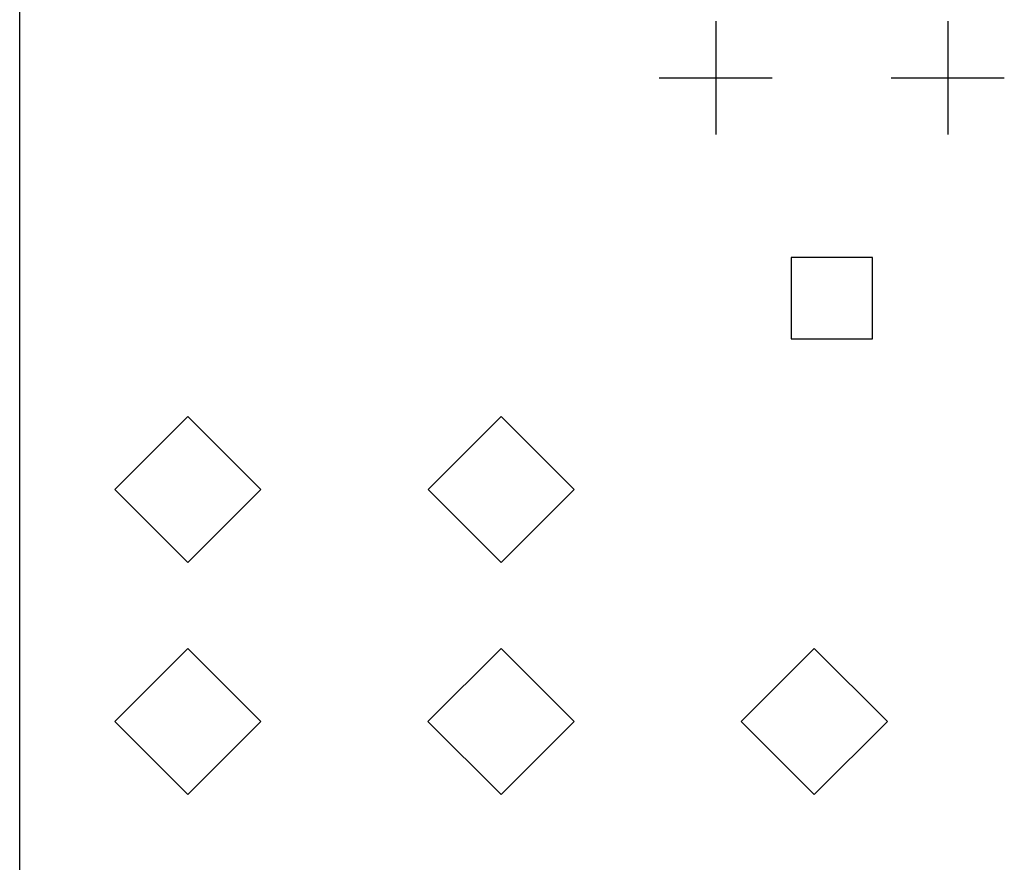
# Model space of a CAD drawing. Extents: x 1.32 to 4.72, y -7.01 to -1.
# Tile 3 of 5: x 1.4 to 3.1, y -5.33 to -3.88. Entities that reach past the tile are written whole.
import ezdxf

# ---------------------------------------------------------------- set-up
doc = ezdxf.new("R2010")
doc.units = 0
doc.header["$MEASUREMENT"] = 0
doc.layers.add('BLACK', color=7, linetype='CONTINUOUS')

msp = doc.modelspace()

# ---------------------------------------------------------------- linework, layer by layer
at = {"layer": 'BLACK', "linetype": 'CONTINUOUS'}
for p, q in [((1.4, -6.06), (1.4, -1)), ((2.6, -3.8825), (2.6, -4.0775)), ((3, -3.8825), (3, -4.0775)), ((2.5025, -3.98), (2.6975, -3.98)), ((2.9025, -3.98), (3.0975, -3.98)), ((2.87, -4.29), (2.73, -4.29)), ((2.73, -4.29), (2.73, -4.43)), ((2.87, -4.43), (2.87, -4.29)), ((2.73, -4.43), (2.87, -4.43)), ((1.6899, -4.564), (1.5639, -4.69)), ((1.8159, -4.69), (1.6899, -4.564)), ((2.23, -4.564), (2.104, -4.69)), ((2.356, -4.69), (2.23, -4.564)), ((1.5639, -4.69), (1.6899, -4.816)), ((1.6899, -4.816), (1.8159, -4.69)), ((2.104, -4.69), (2.23, -4.816)), ((2.23, -4.816), (2.356, -4.69)), ((1.6899, -4.964), (1.5639, -5.09)), ((1.8159, -5.09), (1.6899, -4.964)), ((2.2299, -4.964), (2.1039, -5.09)), ((2.3559, -5.09), (2.2299, -4.964)), ((2.7699, -4.964), (2.6439, -5.09)), ((2.8959, -5.09), (2.7699, -4.964)), ((1.5639, -5.09), (1.6899, -5.216)), ((1.6899, -5.216), (1.8159, -5.09)), ((2.1039, -5.09), (2.2299, -5.216)), ((2.2299, -5.216), (2.3559, -5.09)), ((2.6439, -5.09), (2.7699, -5.216)), ((2.7699, -5.216), (2.8959, -5.09))]:
    msp.add_line(p, q, dxfattribs=at)

doc.saveas('drawing.dxf')
